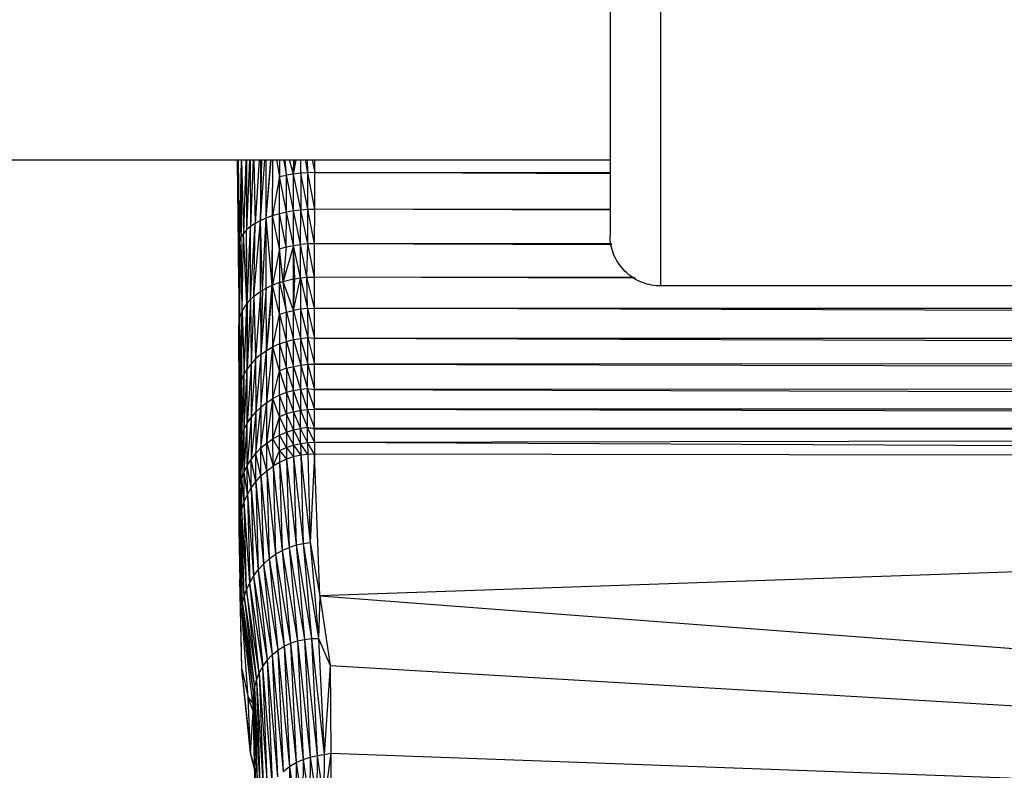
# Paper-space layout '_Posterior' of a CAD drawing. Header units: millimetres. Extents: x -1200 to 50, y -70 to 65.
# Tile 22 of 55: x -748 to -709, y -34 to -4. Entities that reach past the tile are written whole.
import ezdxf

# ---------------------------------------------------------------- set-up
doc = ezdxf.new("R2010")
doc.units = ezdxf.units.MM

psp = doc.layouts.new('_Posterior')

# ---------------------------------------------------------------- linework, layer by layer
at = {"color": 7, "linetype": 'Continuous', "lineweight": 25}
for p, q in [((-764.73, -10), (-724.73, -10)), ((-739.469, -10.052), (-739.469, -10)), ((-739.469, -10.052), (-739.457, -10)), ((-739.437, -13.466), (-739.469, -10.052)), ((-739.437, -13.466), (-739.433, -10)), ((-739.43, -13.332), (-739.433, -10)), ((-739.396, -13.194), (-739.432, -10)), ((-739.328, -10), (-739.396, -13.194)), ((-739.323, -10), (-739.334, -13.055)), ((-739.315, -10), (-739.241, -12.916)), ((-739.143, -10), (-739.241, -12.916)), ((-739.127, -10), (-739.117, -12.779)), ((-739.117, -10), (-739.117, -12.779)), ((-738.994, -10), (-739.117, -12.779)), ((-738.97, -10), (-738.963, -12.647)), ((-738.857, -10), (-738.963, -12.647)), ((-738.824, -10), (-738.78, -12.522)), ((-738.616, -10), (-738.78, -12.522)), ((-738.571, -10), (-738.57, -12.406)), ((-738.57, -12.406), (-738.51, -10)), ((-738.57, -12.406), (-738.392, -10)), ((-738.337, -12.301), (-738.148, -10)), ((-738.337, -12.301), (-738.336, -10)), ((-738.337, -12.301), (-738.158, -10)), ((-738.085, -12.208), (-738.082, -10)), ((-737.935, -10), (-737.815, -10.666)), ((-737.814, -10), (-737.815, -10.666)), ((-737.65, -10), (-737.537, -10.611)), ((-737.537, -10.611), (-737.586, -10)), ((-737.254, -10.568), (-737.411, -10)), ((-737.254, -10.568), (-737.252, -10)), ((-737.233, -10), (-737.254, -10.568)), ((-737.254, -10.568), (-737.148, -10)), ((-736.97, -10.538), (-736.969, -10)), ((-736.69, -10.52), (-736.785, -10)), ((-736.69, -10.52), (-736.701, -10)), ((-736.52, -10), (-736.416, -10.512)), ((-736.416, -10.512), (-736.415, -10)), ((-736.69, -10.52), (-736.97, -10.538)), ((-736.694, -11.961), (-736.69, -10.52)), ((-736.416, -10.512), (-736.69, -10.52)), ((-736.421, -11.953), (-736.69, -10.52)), ((-736.421, -11.953), (-736.416, -10.512)), ((-736.416, -10.512), (-724.73, -10.506)), ((-724.73, -10.559), (-736.416, -10.512)), ((-737.815, -10.666), (-738.085, -12.208)), ((-737.817, -12.13), (-737.815, -10.666)), ((-737.815, -10.666), (-737.537, -10.611)), ((-737.54, -12.066), (-737.815, -10.666)), ((-737.54, -12.066), (-737.537, -10.611)), ((-737.254, -10.568), (-737.537, -10.611)), ((-737.258, -12.017), (-737.537, -10.611)), ((-737.258, -12.017), (-737.254, -10.568)), ((-736.97, -10.538), (-737.254, -10.568)), ((-736.974, -11.982), (-737.254, -10.568)), ((-736.97, -10.538), (-736.974, -11.982)), ((-736.694, -11.961), (-736.97, -10.538)), ((-737.817, -12.13), (-737.54, -12.066)), ((-737.543, -13.453), (-737.54, -12.066)), ((-737.54, -12.066), (-737.258, -12.017)), ((-737.261, -13.398), (-737.54, -12.066)), ((-737.261, -13.398), (-737.258, -12.017)), ((-737.258, -12.017), (-736.974, -11.982)), ((-736.978, -13.359), (-737.258, -12.017)), ((-736.978, -13.359), (-736.974, -11.982)), ((-736.974, -11.982), (-736.694, -11.961)), ((-736.698, -13.336), (-736.974, -11.982)), ((-736.698, -13.336), (-736.694, -11.961)), ((-736.694, -11.961), (-736.421, -11.953)), ((-736.426, -13.328), (-736.694, -11.961)), ((-736.426, -13.328), (-736.421, -11.953)), ((-736.421, -11.953), (-724.73, -11.946)), ((-724.73, -12.001), (-736.421, -11.953)), ((-738.823, -15.407), (-738.57, -12.406)), ((-738.57, -12.406), (-738.78, -12.522)), ((-738.57, -12.406), (-738.337, -12.301)), ((-738.566, -15.217), (-738.57, -12.406)), ((-738.489, -15.169), (-738.57, -12.406)), ((-738.489, -15.169), (-738.337, -12.301)), ((-738.337, -12.301), (-738.085, -12.208)), ((-738.098, -14.969), (-738.337, -12.301)), ((-738.335, -15.082), (-738.337, -12.301)), ((-738.098, -14.969), (-738.085, -12.208)), ((-738.085, -12.208), (-737.817, -12.13)), ((-738.084, -14.963), (-738.085, -12.208)), ((-737.819, -13.526), (-738.085, -12.208)), ((-737.819, -13.526), (-737.817, -12.13)), ((-737.543, -13.453), (-737.817, -12.13)), ((-739.117, -12.779), (-739.241, -12.916)), ((-738.963, -12.647), (-739.117, -12.779)), ((-739.097, -15.687), (-739.117, -12.779)), ((-739.108, -15.702), (-739.117, -12.779)), ((-739.097, -15.687), (-738.963, -12.647)), ((-738.78, -12.522), (-738.963, -12.647)), ((-738.956, -15.529), (-738.963, -12.647)), ((-738.956, -15.529), (-738.78, -12.522)), ((-738.823, -15.407), (-738.78, -12.522)), ((-739.396, -13.194), (-739.43, -13.332)), ((-739.397, -16.297), (-739.334, -13.055)), ((-739.397, -16.297), (-739.396, -13.194)), ((-739.334, -13.055), (-739.396, -13.194)), ((-739.241, -12.916), (-739.334, -13.055)), ((-739.293, -15.998), (-739.334, -13.055)), ((-739.293, -15.998), (-739.241, -12.916)), ((-739.108, -15.702), (-739.241, -12.916)), ((-739.43, -13.332), (-739.437, -13.466)), ((-739.429, -15.077), (-739.437, -13.466)), ((-739.437, -13.466), (-739.397, -16.297)), ((-739.397, -16.297), (-739.43, -13.332)), ((-737.819, -13.526), (-738.084, -14.963)), ((-737.819, -13.526), (-737.543, -13.453)), ((-737.819, -13.526), (-737.819, -14.863)), ((-737.667, -14.816), (-737.819, -13.526)), ((-737.261, -13.398), (-737.667, -14.816)), ((-737.543, -13.453), (-737.667, -14.816)), ((-737.543, -13.453), (-737.261, -13.398)), ((-737.262, -14.72), (-737.261, -13.398)), ((-737.261, -13.398), (-736.978, -13.359)), ((-737.209, -14.711), (-737.261, -13.398)), ((-736.98, -14.678), (-737.261, -13.398)), ((-736.98, -14.678), (-736.978, -13.359)), ((-736.698, -13.336), (-736.978, -13.359)), ((-736.737, -14.655), (-736.978, -13.359)), ((-736.737, -14.655), (-736.698, -13.336)), ((-736.426, -13.328), (-736.698, -13.336)), ((-736.429, -14.644), (-736.698, -13.336)), ((-736.429, -14.644), (-736.426, -13.328)), ((-724.676, -13.325), (-736.426, -13.328)), ((-724.667, -13.375), (-736.426, -13.328)), ((-737.667, -14.816), (-737.262, -14.72)), ((-737.262, -14.72), (-737.209, -14.711)), ((-737.261, -15.966), (-737.262, -14.72)), ((-737.261, -15.966), (-736.98, -14.678)), ((-737.261, -15.966), (-737.209, -14.711)), ((-737.209, -14.711), (-736.98, -14.678)), ((-736.98, -14.678), (-736.737, -14.655)), ((-736.98, -14.678), (-736.701, -15.892)), ((-736.98, -14.678), (-736.979, -15.919)), ((-736.737, -14.655), (-736.429, -14.644)), ((-736.701, -15.892), (-736.737, -14.655)), ((-736.429, -15.884), (-736.737, -14.655)), ((-736.429, -14.644), (-723.789, -14.642)), ((-736.429, -15.884), (-736.429, -14.644)), ((-723.723, -14.692), (-736.429, -14.644)), ((-739.429, -15.077), (-739.397, -16.297)), ((-739.429, -15.077), (-739.425, -16.603)), ((-738.566, -15.217), (-738.489, -15.169)), ((-738.335, -15.082), (-738.553, -17.711)), ((-738.489, -15.169), (-738.553, -17.711)), ((-738.489, -15.169), (-738.335, -15.082)), ((-738.335, -15.082), (-738.098, -14.969)), ((-738.323, -17.551), (-738.335, -15.082)), ((-738.084, -14.963), (-738.323, -17.551)), ((-738.323, -17.551), (-738.098, -14.969)), ((-738.098, -14.969), (-738.084, -14.963)), ((-737.819, -14.863), (-738.084, -14.963)), ((-738.074, -17.411), (-738.084, -14.963)), ((-737.816, -16.122), (-738.084, -14.963)), ((-737.819, -14.863), (-737.667, -14.816)), ((-737.816, -16.122), (-737.819, -14.863)), ((-737.819, -14.863), (-737.541, -16.033)), ((-737.541, -16.033), (-737.667, -14.816)), ((-737.261, -15.966), (-737.667, -14.816)), ((-426.73, -15), (-722.73, -15)), ((-739.097, -15.687), (-738.956, -15.529)), ((-738.956, -15.529), (-739.092, -18.285)), ((-738.956, -15.529), (-738.823, -15.407)), ((-738.956, -15.529), (-738.94, -18.082)), ((-738.823, -15.407), (-738.94, -18.082)), ((-738.823, -15.407), (-738.566, -15.217)), ((-738.823, -15.407), (-738.759, -17.889)), ((-738.566, -15.217), (-738.759, -17.889)), ((-738.566, -15.217), (-738.553, -17.711)), ((-739.293, -15.998), (-739.108, -15.702)), ((-739.215, -18.497), (-739.108, -15.702)), ((-739.108, -15.702), (-739.097, -15.687)), ((-739.092, -18.285), (-739.108, -15.702)), ((-739.097, -15.687), (-739.092, -18.285)), ((-737.541, -16.033), (-737.261, -15.966)), ((-736.979, -15.919), (-737.261, -15.966)), ((-737.261, -15.966), (-736.976, -17.075)), ((-737.256, -17.125), (-737.261, -15.966)), ((-736.701, -15.892), (-736.979, -15.919)), ((-736.979, -15.919), (-736.698, -17.046)), ((-736.979, -15.919), (-736.976, -17.075)), ((-736.701, -15.892), (-736.429, -15.884)), ((-736.701, -15.892), (-736.427, -17.072)), ((-736.701, -15.892), (-736.698, -17.046)), ((-736.429, -15.884), (-422.009, -15.828)), ((-422.025, -16.837), (-736.429, -15.884)), ((-736.427, -17.072), (-736.429, -15.884)), ((-739.425, -16.603), (-739.397, -16.297)), ((-739.414, -19.388), (-739.397, -16.297)), ((-739.405, -19.143), (-739.397, -16.297)), ((-739.397, -16.297), (-739.293, -15.998)), ((-739.397, -16.297), (-739.37, -18.929)), ((-739.37, -18.929), (-739.293, -15.998)), ((-739.307, -18.713), (-739.293, -15.998)), ((-739.293, -15.998), (-739.215, -18.497)), ((-738.074, -17.411), (-737.816, -16.122)), ((-737.816, -16.122), (-737.541, -16.033)), ((-737.816, -16.122), (-737.536, -17.197)), ((-737.816, -16.122), (-737.81, -17.293)), ((-737.541, -16.033), (-737.256, -17.125)), ((-737.536, -17.197), (-737.541, -16.033)), ((-739.414, -19.388), (-739.425, -16.603)), ((-737.536, -17.197), (-737.256, -17.125)), ((-737.256, -17.125), (-736.976, -17.075)), ((-737.256, -17.125), (-736.975, -18.131)), ((-737.255, -18.184), (-737.256, -17.125)), ((-736.976, -17.075), (-736.698, -17.046)), ((-736.976, -17.075), (-736.698, -18.101)), ((-736.976, -17.075), (-736.975, -18.131)), ((-736.698, -17.046), (-736.427, -18.092)), ((-736.698, -17.046), (-736.427, -17.072)), ((-736.698, -18.101), (-736.698, -17.046)), ((-736.427, -17.072), (-422.025, -16.837)), ((-736.427, -17.072), (-422.029, -17.01)), ((-736.427, -17.072), (-422.128, -17.988)), ((-736.427, -18.092), (-736.427, -17.072)), ((-738.323, -17.551), (-738.074, -17.411)), ((-738.32, -19.616), (-738.074, -17.411)), ((-737.81, -17.293), (-738.074, -17.411)), ((-738.072, -19.46), (-738.074, -17.411)), ((-737.807, -18.361), (-738.074, -17.411)), ((-737.81, -17.293), (-737.536, -17.197)), ((-737.81, -17.293), (-737.534, -18.26)), ((-737.81, -17.293), (-737.807, -18.361)), ((-737.534, -18.26), (-737.536, -17.197)), ((-737.536, -17.197), (-737.255, -18.184)), ((-738.759, -17.889), (-738.94, -18.082)), ((-738.759, -17.889), (-738.935, -20.209)), ((-738.553, -17.711), (-738.759, -17.889)), ((-738.759, -17.889), (-738.755, -19.994)), ((-738.553, -17.711), (-738.755, -19.994)), ((-738.553, -17.711), (-738.323, -17.551)), ((-738.553, -17.711), (-738.55, -19.795)), ((-738.55, -19.795), (-738.323, -17.551)), ((-738.32, -19.616), (-738.323, -17.551)), ((-739.215, -18.497), (-739.092, -18.285)), ((-739.209, -20.673), (-739.092, -18.285)), ((-738.94, -18.082), (-739.092, -18.285)), ((-739.087, -20.437), (-739.092, -18.285)), ((-738.94, -18.082), (-739.087, -20.437)), ((-738.94, -18.082), (-738.935, -20.209)), ((-737.534, -18.26), (-737.807, -18.361)), ((-737.534, -18.26), (-737.536, -19.221)), ((-737.534, -18.26), (-737.255, -18.184)), ((-737.534, -18.26), (-737.257, -19.14)), ((-737.257, -19.14), (-737.255, -18.184)), ((-737.255, -18.184), (-736.975, -18.131)), ((-737.255, -18.184), (-736.977, -19.084)), ((-736.975, -18.131), (-736.977, -19.084)), ((-736.975, -18.131), (-736.698, -18.101)), ((-736.975, -18.131), (-736.7, -19.053)), ((-736.7, -19.053), (-736.698, -18.101)), ((-736.698, -18.101), (-736.427, -18.092)), ((-736.698, -18.101), (-736.429, -19.105)), ((-736.429, -19.105), (-736.427, -18.092)), ((-422.128, -17.988), (-736.427, -18.092)), ((-736.427, -18.092), (-422.365, -18.881)), ((-739.307, -18.713), (-739.215, -18.497)), ((-739.301, -20.914), (-739.215, -18.497)), ((-739.209, -20.673), (-739.215, -18.497)), ((-738.072, -19.46), (-737.807, -18.361)), ((-737.809, -19.328), (-737.807, -18.361)), ((-737.807, -18.361), (-737.536, -19.221)), ((-739.405, -19.143), (-739.37, -18.929)), ((-739.398, -21.395), (-739.37, -18.929)), ((-739.37, -18.929), (-739.307, -18.713)), ((-739.364, -21.156), (-739.37, -18.929)), ((-739.364, -21.156), (-739.307, -18.713)), ((-739.301, -20.914), (-739.307, -18.713)), ((-737.257, -19.14), (-736.977, -19.084)), ((-736.977, -19.084), (-736.978, -19.922)), ((-736.977, -19.084), (-736.7, -19.053)), ((-736.977, -19.084), (-736.701, -19.889)), ((-736.701, -19.889), (-736.7, -19.053)), ((-736.7, -19.053), (-736.43, -19.88)), ((-736.7, -19.053), (-736.429, -19.105)), ((-422.365, -18.881), (-736.429, -19.105)), ((-739.414, -19.388), (-739.405, -19.143)), ((-739.414, -19.388), (-739.408, -21.696)), ((-739.408, -21.696), (-739.405, -19.143)), ((-739.405, -19.143), (-739.398, -21.395)), ((-738.321, -21.22), (-738.072, -19.46)), ((-738.32, -19.616), (-738.072, -19.46)), ((-738.073, -21.049), (-738.072, -19.46)), ((-737.809, -19.328), (-738.072, -19.46)), ((-737.81, -20.177), (-738.072, -19.46)), ((-737.809, -19.328), (-737.81, -20.177)), ((-737.536, -19.221), (-737.809, -19.328)), ((-737.537, -20.066), (-737.809, -19.328)), ((-737.536, -19.221), (-737.537, -20.066)), ((-737.257, -19.14), (-737.536, -19.221)), ((-737.536, -19.221), (-737.258, -19.981)), ((-737.258, -19.981), (-737.257, -19.14)), ((-736.978, -19.922), (-737.257, -19.14)), ((-736.43, -19.88), (-736.429, -19.105)), ((-736.429, -19.105), (-422.803, -19.855)), ((-738.756, -21.631), (-738.55, -19.795)), ((-738.755, -19.994), (-738.55, -19.795)), ((-738.55, -21.415), (-738.32, -19.616)), ((-738.55, -19.795), (-738.32, -19.616)), ((-738.55, -19.795), (-738.55, -21.415)), ((-738.321, -21.22), (-738.32, -19.616)), ((-422.803, -19.855), (-736.43, -19.88)), ((-738.935, -20.209), (-739.088, -22.114)), ((-739.087, -20.437), (-738.935, -20.209)), ((-738.755, -19.994), (-738.936, -21.866)), ((-738.935, -20.209), (-738.936, -21.866)), ((-738.935, -20.209), (-738.755, -19.994)), ((-738.755, -19.994), (-738.756, -21.631)), ((-738.073, -21.049), (-737.81, -20.177)), ((-737.537, -20.066), (-737.81, -20.177)), ((-737.81, -20.177), (-737.537, -20.789)), ((-737.81, -20.906), (-737.81, -20.177)), ((-737.258, -19.981), (-737.537, -20.066)), ((-737.537, -20.066), (-737.537, -20.789)), ((-737.258, -20.701), (-737.537, -20.066)), ((-737.258, -19.981), (-736.978, -19.922)), ((-737.258, -19.981), (-736.978, -20.641)), ((-737.258, -19.981), (-737.258, -20.701)), ((-736.978, -19.922), (-736.701, -19.889)), ((-736.978, -20.641), (-736.978, -19.922)), ((-736.978, -19.922), (-736.701, -20.607)), ((-736.701, -19.889), (-736.43, -19.88)), ((-736.701, -19.889), (-736.43, -20.63)), ((-736.701, -20.607), (-736.701, -19.889)), ((-736.43, -19.88), (-424.095, -20.598)), ((-736.43, -20.63), (-736.43, -19.88)), ((-739.209, -22.372), (-739.087, -20.437)), ((-739.209, -20.673), (-739.087, -20.437)), ((-739.088, -22.114), (-739.087, -20.437)), ((-737.258, -20.701), (-736.978, -20.641)), ((-736.701, -20.607), (-736.978, -20.641)), ((-736.977, -21.236), (-736.978, -20.641)), ((-736.699, -21.2), (-736.978, -20.641)), ((-736.429, -21.19), (-736.701, -20.607)), ((-736.43, -20.671), (-736.701, -20.607)), ((-736.699, -21.2), (-736.701, -20.607)), ((-736.701, -20.607), (-736.43, -20.63)), ((-424.095, -20.598), (-736.43, -20.671)), ((-736.43, -20.63), (-424.095, -20.598)), ((-736.43, -20.63), (-736.43, -20.671)), ((-736.429, -21.19), (-424.095, -20.598)), ((-739.364, -22.898), (-739.301, -20.914)), ((-739.364, -21.156), (-739.301, -20.914)), ((-739.301, -22.634), (-739.209, -20.673)), ((-739.301, -20.914), (-739.209, -20.673)), ((-739.301, -20.914), (-739.301, -22.634)), ((-739.209, -22.372), (-739.209, -20.673)), ((-738.073, -21.049), (-737.81, -20.906)), ((-737.81, -20.906), (-737.537, -20.789)), ((-737.809, -21.508), (-737.81, -20.906)), ((-737.536, -21.389), (-737.81, -20.906)), ((-737.537, -20.789), (-737.258, -20.701)), ((-737.537, -20.789), (-737.536, -21.389)), ((-737.537, -20.789), (-737.257, -21.298)), ((-737.258, -20.701), (-736.977, -21.236)), ((-737.257, -21.298), (-737.258, -20.701)), ((-736.429, -21.19), (-736.43, -20.671)), ((-739.408, -22.708), (-739.398, -21.395)), ((-739.408, -21.696), (-739.398, -21.395)), ((-739.399, -23.158), (-739.364, -21.156)), ((-739.399, -23.158), (-739.398, -21.395)), ((-739.398, -21.395), (-739.364, -21.156)), ((-739.364, -22.898), (-739.364, -21.156)), ((-738.756, -21.631), (-738.55, -21.415)), ((-738.55, -21.415), (-738.321, -21.22)), ((-738.318, -22.315), (-738.55, -21.415)), ((-738.547, -22.521), (-738.55, -21.415)), ((-738.321, -21.22), (-738.073, -21.049)), ((-738.318, -22.315), (-738.321, -21.22)), ((-738.321, -21.22), (-738.07, -22.135)), ((-738.07, -22.135), (-738.073, -21.049)), ((-737.809, -21.508), (-738.073, -21.049)), ((-737.809, -21.508), (-737.536, -21.389)), ((-737.536, -21.389), (-737.257, -21.298)), ((-737.536, -21.389), (-737.533, -21.861)), ((-737.536, -21.389), (-737.254, -21.768)), ((-737.257, -21.298), (-736.977, -21.236)), ((-737.257, -21.298), (-737.254, -21.768)), ((-737.257, -21.298), (-736.974, -21.704)), ((-736.977, -21.236), (-736.699, -21.2)), ((-736.697, -21.668), (-736.977, -21.236)), ((-736.977, -21.236), (-736.974, -21.704)), ((-736.699, -21.2), (-736.429, -21.19)), ((-736.699, -21.2), (-736.697, -21.668)), ((-736.426, -21.657), (-736.699, -21.2)), ((-736.429, -21.19), (-736.426, -21.657)), ((-736.429, -21.19), (-579.175, -21.911)), ((-739.408, -22.708), (-739.408, -21.696)), ((-738.936, -21.866), (-738.756, -21.631)), ((-738.753, -22.75), (-738.756, -21.631)), ((-738.547, -22.521), (-738.756, -21.631)), ((-738.07, -22.135), (-737.809, -21.508)), ((-737.809, -21.508), (-737.533, -21.861)), ((-737.809, -21.508), (-737.807, -21.983)), ((-737.254, -21.768), (-737.533, -21.861)), ((-736.974, -21.704), (-737.254, -21.768)), ((-737.254, -21.768), (-736.876, -25.192)), ((-737.254, -21.768), (-737.156, -25.256)), ((-736.697, -21.668), (-736.974, -21.704)), ((-736.974, -21.704), (-736.599, -25.156)), ((-736.974, -21.704), (-736.876, -25.192)), ((-736.426, -21.657), (-736.697, -21.668)), ((-736.697, -21.668), (-736.599, -25.156)), ((-736.426, -21.657), (-736.599, -25.156)), ((-736.222, -27.263), (-736.426, -21.657)), ((-579.175, -21.911), (-736.426, -21.657)), ((-739.209, -22.372), (-739.088, -22.114)), ((-739.088, -22.114), (-738.936, -21.866)), ((-738.933, -22.998), (-739.088, -22.114)), ((-739.085, -23.26), (-739.088, -22.114)), ((-738.933, -22.998), (-738.936, -21.866)), ((-738.753, -22.75), (-738.936, -21.866)), ((-738.318, -22.315), (-738.07, -22.135)), ((-737.807, -21.983), (-738.07, -22.135)), ((-738.07, -22.135), (-737.709, -25.471)), ((-738.07, -22.135), (-737.973, -25.624)), ((-737.533, -21.861), (-737.807, -21.983)), ((-737.807, -21.983), (-737.435, -25.349)), ((-737.807, -21.983), (-737.709, -25.471)), ((-737.533, -21.861), (-737.156, -25.256)), ((-737.533, -21.861), (-737.435, -25.349)), ((-579.175, -21.911), (-736.222, -27.263)), ((-739.301, -22.634), (-739.209, -22.372)), ((-739.207, -23.532), (-739.209, -22.372)), ((-739.085, -23.26), (-739.209, -22.372)), ((-738.753, -22.75), (-738.547, -22.521)), ((-738.547, -22.521), (-738.318, -22.315)), ((-738.547, -22.521), (-738.221, -25.805)), ((-738.547, -22.521), (-738.451, -26.012)), ((-738.318, -22.315), (-737.973, -25.624)), ((-738.318, -22.315), (-738.221, -25.805)), ((-739.399, -23.158), (-739.408, -22.708)), ((-739.408, -23.495), (-739.408, -22.708)), ((-739.399, -23.158), (-739.364, -22.898)), ((-739.364, -22.898), (-739.301, -22.634)), ((-739.361, -24.089), (-739.364, -22.898)), ((-739.299, -23.81), (-739.364, -22.898)), ((-739.207, -23.532), (-739.301, -22.634)), ((-739.299, -23.81), (-739.301, -22.634)), ((-738.933, -22.998), (-738.753, -22.75)), ((-738.753, -22.75), (-738.451, -26.012)), ((-738.753, -22.75), (-738.658, -26.242)), ((-739.408, -23.495), (-739.399, -23.158)), ((-739.361, -24.089), (-739.399, -23.158)), ((-739.396, -24.364), (-739.399, -23.158)), ((-739.207, -23.532), (-739.085, -23.26)), ((-739.085, -23.26), (-738.933, -22.998)), ((-739.085, -23.26), (-738.839, -26.491)), ((-739.085, -23.26), (-738.991, -26.755)), ((-738.933, -22.998), (-738.658, -26.242)), ((-738.933, -22.998), (-738.839, -26.491)), ((-739.396, -24.364), (-739.408, -23.495)), ((-739.405, -24.632), (-739.408, -23.495)), ((-739.207, -23.532), (-739.299, -23.81)), ((-738.991, -26.755), (-739.207, -23.532)), ((-739.114, -27.029), (-739.207, -23.532)), ((-739.396, -24.364), (-739.361, -24.089)), ((-739.299, -23.81), (-739.361, -24.089)), ((-739.271, -27.59), (-739.361, -24.089)), ((-739.208, -27.309), (-739.361, -24.089)), ((-739.208, -27.309), (-739.299, -23.81)), ((-739.114, -27.029), (-739.299, -23.81)), ((-739.405, -24.632), (-739.396, -24.364)), ((-739.271, -27.59), (-739.396, -24.364)), ((-739.396, -24.364), (-739.307, -27.868)), ((-739.301, -30.154), (-739.405, -24.632)), ((-739.405, -24.632), (-739.307, -27.868)), ((-739.405, -24.632), (-739.381, -26.623)), ((-737.435, -25.349), (-737.156, -25.256)), ((-737.156, -25.256), (-736.876, -25.192)), ((-737.156, -25.256), (-736.544, -28.965)), ((-737.156, -25.256), (-736.824, -28.995)), ((-736.876, -25.192), (-736.599, -25.156)), ((-736.876, -25.192), (-736.266, -28.963)), ((-736.876, -25.192), (-736.544, -28.965)), ((-736.599, -25.156), (-736.222, -27.263)), ((-736.599, -25.156), (-736.266, -28.963)), ((-738.221, -25.805), (-737.973, -25.624)), ((-737.973, -25.624), (-737.709, -25.471)), ((-737.973, -25.624), (-737.374, -29.145)), ((-737.973, -25.624), (-737.634, -29.267)), ((-737.709, -25.471), (-737.435, -25.349)), ((-737.709, -25.471), (-737.102, -29.054)), ((-737.709, -25.471), (-737.374, -29.145)), ((-737.435, -25.349), (-736.824, -28.995)), ((-737.435, -25.349), (-737.102, -29.054)), ((-738.658, -26.242), (-738.451, -26.012)), ((-738.451, -26.012), (-738.221, -25.805)), ((-738.451, -26.012), (-737.879, -29.422)), ((-738.451, -26.012), (-738.102, -29.607)), ((-738.221, -25.805), (-737.634, -29.267)), ((-738.221, -25.805), (-737.879, -29.422)), ((-738.991, -26.755), (-738.839, -26.491)), ((-738.839, -26.491), (-738.658, -26.242)), ((-738.839, -26.491), (-738.301, -29.822)), ((-738.839, -26.491), (-738.472, -30.063)), ((-738.658, -26.242), (-738.102, -29.607)), ((-738.658, -26.242), (-738.301, -29.822)), ((-739.301, -30.154), (-739.381, -26.623)), ((-739.114, -27.029), (-738.991, -26.755)), ((-738.613, -30.328), (-738.991, -26.755)), ((-738.472, -30.063), (-738.991, -26.755)), ((-739.208, -27.309), (-739.114, -27.029)), ((-738.613, -30.328), (-739.114, -27.029)), ((-739.114, -27.029), (-738.722, -30.611)), ((-736.222, -27.263), (-736.266, -28.963)), ((-736.222, -27.263), (-735.802, -30.031)), ((-736.222, -27.263), (-579.375, -39.222)), ((-739.307, -27.868), (-739.271, -27.59)), ((-739.271, -27.59), (-739.208, -27.309)), ((-739.271, -27.59), (-738.847, -31.218)), ((-739.271, -27.59), (-738.8, -30.909)), ((-739.208, -27.309), (-738.722, -30.611)), ((-739.208, -27.309), (-738.8, -30.909)), ((-739.307, -27.868), (-738.847, -31.218)), ((-738.865, -31.531), (-739.307, -27.868)), ((-739.052, -31.293), (-739.307, -27.868)), ((-737.634, -29.267), (-737.374, -29.145)), ((-737.374, -29.145), (-737.102, -29.054)), ((-737.374, -29.145), (-736.882, -33.748)), ((-737.374, -29.145), (-737.156, -33.875)), ((-737.102, -29.054), (-736.824, -28.995)), ((-737.102, -29.054), (-736.604, -33.652)), ((-737.102, -29.054), (-736.882, -33.748)), ((-736.824, -28.995), (-736.544, -28.965)), ((-736.824, -28.995), (-736.604, -33.652)), ((-736.824, -28.995), (-736.325, -33.586)), ((-736.544, -28.965), (-736.266, -28.963)), ((-736.544, -28.965), (-736.325, -33.586)), ((-736.544, -28.965), (-736.049, -33.548)), ((-736.266, -28.963), (-736.049, -33.548)), ((-736.266, -28.963), (-735.802, -30.031)), ((-738.301, -29.822), (-738.102, -29.607)), ((-738.102, -29.607), (-737.879, -29.422)), ((-738.102, -29.607), (-737.667, -34.221)), ((-738.102, -29.607), (-737.897, -34.436)), ((-737.879, -29.422), (-737.634, -29.267)), ((-737.879, -29.422), (-737.419, -34.033)), ((-737.879, -29.422), (-737.667, -34.221)), ((-737.634, -29.267), (-737.156, -33.875)), ((-737.634, -29.267), (-737.419, -34.033)), ((-738.472, -30.063), (-738.301, -29.822)), ((-738.301, -29.822), (-737.897, -34.436)), ((-738.301, -29.822), (-738.104, -34.676)), ((-739.301, -30.154), (-739.052, -31.293)), ((-738.961, -33.481), (-739.301, -30.154)), ((-739.277, -30.51), (-739.301, -30.154)), ((-738.722, -30.611), (-738.613, -30.328)), ((-738.613, -30.328), (-738.472, -30.063)), ((-738.613, -30.328), (-738.438, -35.213)), ((-738.613, -30.328), (-738.285, -34.937)), ((-738.104, -34.676), (-738.472, -30.063)), ((-738.285, -34.937), (-738.472, -30.063)), ((-735.802, -30.031), (-736.049, -33.548)), ((-735.802, -30.031), (-579.375, -39.222)), ((-735.802, -30.031), (-735.778, -33.499)), ((-739.277, -30.51), (-738.961, -33.481)), ((-738.8, -30.909), (-738.722, -30.611)), ((-738.722, -30.611), (-738.438, -35.213)), ((-738.722, -30.611), (-738.562, -35.501)), ((-738.847, -31.218), (-738.8, -30.909)), ((-738.8, -30.909), (-738.656, -35.795)), ((-738.8, -30.909), (-738.562, -35.501)), ((-739.052, -31.293), (-738.865, -31.531)), ((-738.961, -33.481), (-739.052, -31.293)), ((-738.859, -31.841), (-739.052, -31.293)), ((-738.865, -31.531), (-738.847, -31.218)), ((-738.865, -31.531), (-738.721, -36.091)), ((-738.865, -31.531), (-738.758, -36.384)), ((-738.721, -36.091), (-738.847, -31.218)), ((-738.847, -31.218), (-738.656, -35.795)), ((-738.961, -33.481), (-738.858, -31.859)), ((-738.812, -33.972), (-738.961, -33.481)), ((-738.808, -34.137), (-738.961, -33.481)), ((-735.778, -33.499), (-736.054, -35.454)), ((-736.049, -33.548), (-735.778, -33.499)), ((-735.778, -33.499), (-579.375, -39.222)), ((-735.778, -33.499), (-735.774, -35.768)), ((-737.419, -34.033), (-737.156, -33.875)), ((-737.156, -33.875), (-737.168, -35.799)), ((-737.156, -33.875), (-736.882, -33.748)), ((-737.156, -33.875), (-736.893, -35.666)), ((-736.882, -33.748), (-736.893, -35.666)), ((-736.882, -33.748), (-736.604, -33.652)), ((-736.882, -33.748), (-736.612, -35.565)), ((-736.604, -33.652), (-736.612, -35.565)), ((-736.604, -33.652), (-736.325, -33.586)), ((-736.604, -33.652), (-736.331, -35.495)), ((-736.325, -33.586), (-736.331, -35.495)), ((-736.325, -33.586), (-736.049, -33.548)), ((-736.325, -33.586), (-736.054, -35.454)), ((-736.049, -33.548), (-736.054, -35.454)), ((-737.667, -34.221), (-737.419, -34.033)), ((-737.419, -34.033), (-737.434, -35.964)), ((-737.419, -34.033), (-737.168, -35.799))]:
    psp.add_line(p, q, dxfattribs=at)
for points, knots in [([(-722.73, 15), (-722.73, 15), (-722.73, 14.921), (-722.73, 14.578), (-722.73, 14.312), (-722.73, 13.581), (-722.73, 13.116), (-722.73, 11.994), (-722.73, 11.339), (-722.73, 9.874), (-722.73, 9.066), (-722.73, 7.351), (-722.73, 6.445), (-722.73, 4.598), (-722.73, 3.658), (-722.73, 1.801), (-722.73, 0.884), (-722.73, -0.884), (-722.73, -1.801), (-722.73, -3.658), (-722.73, -4.598), (-722.73, -6.445), (-722.73, -7.351), (-722.73, -9.066), (-722.73, -9.874), (-722.73, -11.339), (-722.73, -11.994), (-722.73, -13.116), (-722.73, -13.581), (-722.73, -14.312), (-722.73, -14.578), (-722.73, -14.921), (-722.73, -15), (-722.73, -15)], [0, 0, 0, 0, 0.0625, 0.0625, 0.125, 0.125, 0.1875, 0.1875, 0.25, 0.25, 0.3125, 0.3125, 0.375, 0.375, 0.4375, 0.4375, 0.5, 0.5, 0.5625, 0.5625, 0.625, 0.625, 0.6875, 0.6875, 0.75, 0.75, 0.8125, 0.8125, 0.875, 0.875, 0.9375, 0.9375, 1, 1, 1, 1]), ([(-724.73, 13), (-724.73, 13), (-724.73, 12.932), (-724.73, 12.634), (-724.73, 12.404), (-724.73, 11.77), (-724.73, 11.367), (-724.73, 10.395), (-724.73, 9.827), (-724.73, 8.558), (-724.73, 7.857), (-724.73, 6.371), (-724.73, 5.585), (-724.73, 3.985), (-724.73, 3.17), (-724.73, 1.561), (-724.73, 0.766), (-724.73, -0.766), (-724.73, -1.561), (-724.73, -3.17), (-724.73, -3.985), (-724.73, -5.585), (-724.73, -6.371), (-724.73, -7.857), (-724.73, -8.558), (-724.73, -9.827), (-724.73, -10.395), (-724.73, -11.367), (-724.73, -11.77), (-724.73, -12.404), (-724.73, -12.634), (-724.73, -12.932), (-724.73, -13), (-724.73, -13)], [0, 0, 0, 0, 0.0625, 0.0625, 0.125, 0.125, 0.1875, 0.1875, 0.25, 0.25, 0.3125, 0.3125, 0.375, 0.375, 0.4375, 0.4375, 0.5, 0.5, 0.5625, 0.5625, 0.625, 0.625, 0.6875, 0.6875, 0.75, 0.75, 0.8125, 0.8125, 0.875, 0.875, 0.9375, 0.9375, 1, 1, 1, 1]), ([(-722.73, -15), (-722.965, -15), (-723.22, -14.957), (-723.712, -14.762), (-723.949, -14.609), (-724.339, -14.219), (-724.492, -13.982), (-724.687, -13.49), (-724.73, -13.236), (-724.73, -13)], [0, 0, 0, 0, 0.25, 0.25, 0.5, 0.5, 0.75, 0.75, 1, 1, 1, 1])]:
    psp.add_open_spline(points, degree=3, knots=knots, dxfattribs=at)

doc.saveas('drawing.dxf')
